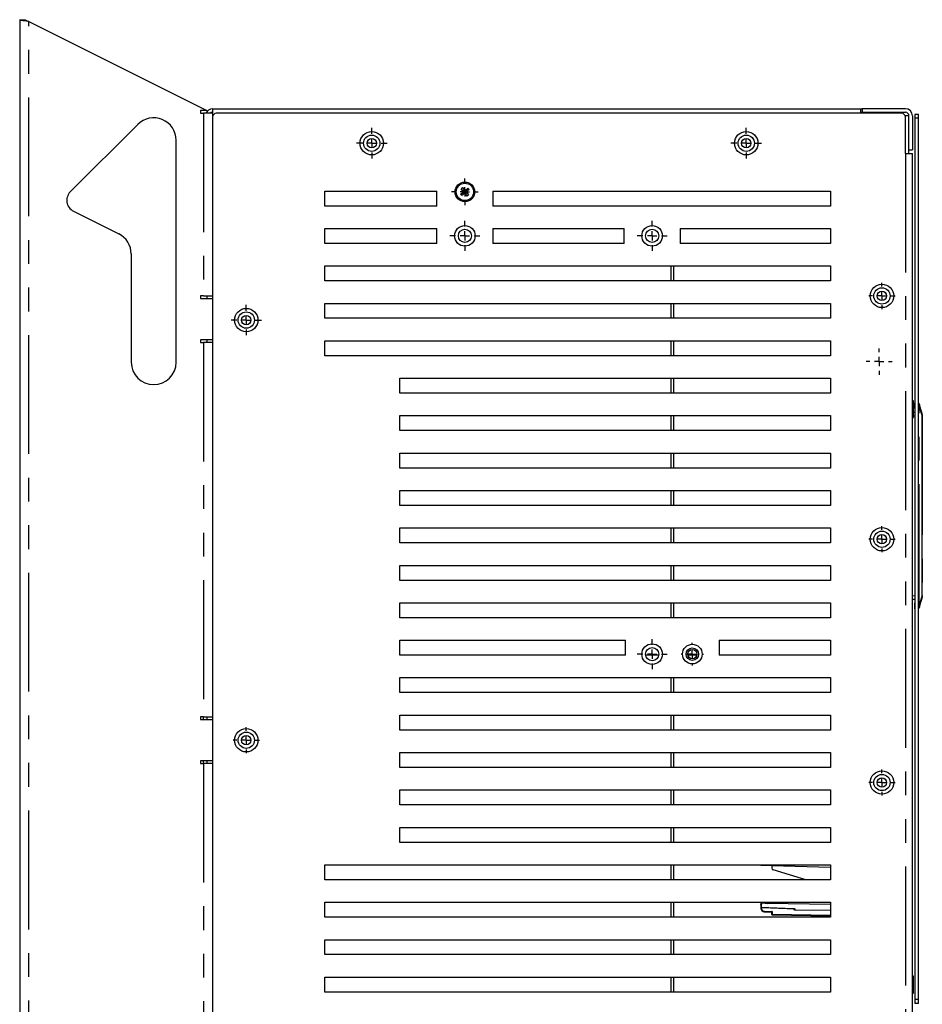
# Model space of a CAD drawing. Extents: x 89 to 295, y 55 to 285.
# Tile 12 of 27: x 89 to 138, y 170 to 223. Entities that reach past the tile are written whole.
import ezdxf

# ---------------------------------------------------------------- set-up
doc = ezdxf.new("R2010")
doc.units = 0
doc.linetypes.add('PHANTOM', pattern=[12.7, 6.35, -1.27, 1.27, -1.27, 1.27, -1.27])
doc.layers.get('0').update_dxf_attribs({"linetype": 'CONTINUOUS'})

# ---------------------------------------------------------------- blocks, each defined once
blk = doc.blocks.new('SW_CENTERMARKSYMBOL_116')
at = {"color": 0, "linetype": 'Continuous'}
for p, q in [((0, 0.5), (0, 0.815)), ((-0.5, 0), (-0.815, 0)), ((0, 0), (-0.25, 0)), ((0, 0), (0, 0.25)), ((0, 0), (0, -0.25)), ((0, 0), (0.25, 0)), ((0.5, 0), (0.815, 0)), ((0, -0.5), (0, -0.815))]:
    blk.add_line(p, q, dxfattribs=at)
blk = doc.blocks.new('SW_CENTERMARKSYMBOL_124')
at = {"color": 0, "linetype": 'Continuous'}
for p, q in [((0, 0.5), (0, 0.815)), ((-0.5, 0), (-0.815, 0)), ((0, 0), (-0.25, 0)), ((0, 0), (0, 0.25)), ((0, 0), (0, -0.25)), ((0, 0), (0.25, 0)), ((0.5, 0), (0.815, 0)), ((0, -0.5), (0, -0.815))]:
    blk.add_line(p, q, dxfattribs=at)
blk = doc.blocks.new('SW_CENTERMARKSYMBOL_126')
at = {"color": 0, "linetype": 'Continuous'}
for p, q in [((0, 0.5), (0, 0.815)), ((-0.5, 0), (-0.815, 0)), ((0, 0), (-0.25, 0)), ((0, 0), (0, 0.25)), ((0, 0), (0, -0.25)), ((0, 0), (0.25, 0)), ((0.5, 0), (0.815, 0)), ((0, -0.5), (0, -0.815))]:
    blk.add_line(p, q, dxfattribs=at)
blk = doc.blocks.new('SW_CENTERMARKSYMBOL_133')
at = {"color": 0, "linetype": 'Continuous'}
for p, q in [((0, 0.5), (0, 0.7)), ((-0.5, 0), (-0.7, 0)), ((0, 0), (-0.25, 0)), ((0, 0), (0, 0.25)), ((0, 0), (0, -0.25)), ((0, 0), (0.25, 0)), ((0.5, 0), (0.7, 0)), ((0, -0.5), (0, -0.7))]:
    blk.add_line(p, q, dxfattribs=at)
blk = doc.blocks.new('SW_CENTERMARKSYMBOL_136')
at = {"color": 0, "linetype": 'Continuous'}
for p, q in [((0, 0.5), (0, 0.7)), ((-0.5, 0), (-0.7, 0)), ((0, 0), (-0.25, 0)), ((0, 0), (0, 0.25)), ((0, 0), (0, -0.25)), ((0, 0), (0.25, 0)), ((0.5, 0), (0.7, 0)), ((0, -0.5), (0, -0.7))]:
    blk.add_line(p, q, dxfattribs=at)
blk = doc.blocks.new('SW_CENTERMARKSYMBOL_137')
at = {"color": 0, "linetype": 'Continuous'}
for p, q in [((0, 0.5), (0, 0.7)), ((-0.5, 0), (-0.7, 0)), ((0, 0), (-0.25, 0)), ((0, 0), (0, 0.25)), ((0, 0), (0, -0.25)), ((0, 0), (0.25, 0)), ((0.5, 0), (0.7, 0)), ((0, -0.5), (0, -0.7))]:
    blk.add_line(p, q, dxfattribs=at)
blk = doc.blocks.new('SW_CENTERMARKSYMBOL_140')
at = {"color": 0, "linetype": 'Continuous'}
for p, q in [((0, 0.5), (0, 0.7)), ((-0.5, 0), (-0.7, 0)), ((0, 0), (-0.25, 0)), ((0, 0), (0, 0.25)), ((0, 0), (0, -0.25)), ((0, 0), (0.25, 0)), ((0.5, 0), (0.7, 0)), ((0, -0.5), (0, -0.7))]:
    blk.add_line(p, q, dxfattribs=at)
blk = doc.blocks.new('SW_CENTERMARKSYMBOL_141')
at = {"color": 0, "linetype": 'Continuous'}
for p, q in [((0, 0.5), (0, 0.715)), ((-0.5, 0), (-0.715, 0)), ((0, 0), (-0.25, 0)), ((0, 0), (0, 0.25)), ((0, 0), (0, -0.25)), ((0, 0), (0.25, 0)), ((0.5, 0), (0.715, 0)), ((0, -0.5), (0, -0.715))]:
    blk.add_line(p, q, dxfattribs=at)
blk = doc.blocks.new('SW_CENTERMARKSYMBOL_143')
at = {"color": 0, "linetype": 'Continuous'}
for p, q in [((0, 0.5), (0, 0.6)), ((-0.5, 0), (-0.6, 0)), ((0, 0), (-0.25, 0)), ((0, 0), (0, 0.25)), ((0, 0), (0, -0.25)), ((0, 0), (0.25, 0)), ((0.5, 0), (0.6, 0)), ((0, -0.5), (0, -0.6))]:
    blk.add_line(p, q, dxfattribs=at)
blk = doc.blocks.new('SW_CENTERMARKSYMBOL_144')
at = {"color": 0, "linetype": 'Continuous'}
for p, q in [((0, 0.5), (0, 0.8)), ((-0.5, 0), (-0.8, 0)), ((0, 0), (-0.25, 0)), ((0, 0), (0, 0.25)), ((0, 0), (0, -0.25)), ((0, 0), (0.25, 0)), ((0.5, 0), (0.8, 0)), ((0, -0.5), (0, -0.8))]:
    blk.add_line(p, q, dxfattribs=at)
blk = doc.blocks.new('SW_CENTERMARKSYMBOL_146')
at = {"color": 0, "linetype": 'Continuous'}
for p, q in [((0, 0.5), (0, 0.8)), ((-0.5, 0), (-0.8, 0)), ((0, 0), (-0.25, 0)), ((0, 0), (0, 0.25)), ((0, 0), (0, -0.25)), ((0, 0), (0.25, 0)), ((0.5, 0), (0.8, 0)), ((0, -0.5), (0, -0.8))]:
    blk.add_line(p, q, dxfattribs=at)
blk = doc.blocks.new('SW_CENTERMARKSYMBOL_147')
at = {"color": 0, "linetype": 'Continuous'}
for p, q in [((0, 0.5), (0, 0.8)), ((-0.5, 0), (-0.8, 0)), ((0, 0), (-0.25, 0)), ((0, 0), (0, 0.25)), ((0, 0), (0, -0.25)), ((0, 0), (0.25, 0)), ((0.5, 0), (0.8, 0)), ((0, -0.5), (0, -0.8))]:
    blk.add_line(p, q, dxfattribs=at)
blk = doc.blocks.new('SW_CENTERMARKSYMBOL_150')
at = {"color": 0, "linetype": 'Continuous'}
for p, q in [((0, 0.5), (0, 0.7)), ((-0.5, 0), (-0.7, 0)), ((0, 0), (-0.25, 0)), ((0, 0), (0, 0.25)), ((0, 0), (0, -0.25)), ((0, 0), (0.25, 0)), ((0.5, 0), (0.7, 0)), ((0, -0.5), (0, -0.7))]:
    blk.add_line(p, q, dxfattribs=at)

msp = doc.modelspace()

# ---------------------------------------------------------------- linework, layer by layer
at = {"color": 7, "linetype": 'Continuous'}
for p, q in [((89.467, 222.944), (89.467, 123.444)), ((89.467, 222.944), (89.767, 222.944)), ((89.957, 222.848), (99.467, 218.094)), ((99.467, 218.094), (99.126, 218.094)), ((99.126, 218.094), (99.126, 217.944)), ((99.126, 217.944), (99.276, 217.944)), ((99.767, 217.944), (99.276, 217.944)), ((99.767, 218.184), (134.367, 218.184)), ((99.767, 218.184), (99.767, 217.803)), ((136.567, 217.944), (99.967, 217.944)), ((134.367, 218.184), (134.367, 217.944)), ((134.367, 218.184), (134.462, 218.184)), ((134.367, 217.994), (134.462, 217.994)), ((134.462, 218.184), (134.462, 217.994)), ((136.767, 218.184), (134.462, 218.184)), ((134.462, 217.994), (136.767, 217.994)), ((137.277, 217.884), (137.277, 217.684)), ((137.467, 217.884), (137.277, 217.884)), ((137.467, 217.684), (137.467, 217.884)), ((95.773, 217.349), (92.168, 213.744)), ((99.767, 217.744), (99.767, 128.644)), ((136.957, 217.803), (136.758, 217.803)), ((136.767, 215.794), (136.767, 217.744)), ((136.957, 215.994), (136.957, 217.803)), ((137.147, 217.803), (137.147, 215.994)), ((137.277, 217.684), (137.277, 170.584)), ((137.467, 170.584), (137.467, 217.684)), ((97.822, 204.644), (97.822, 216.501)), ((136.767, 215.794), (137.147, 215.794)), ((136.957, 215.794), (136.957, 215.994)), ((136.957, 215.994), (137.147, 215.994)), ((137.147, 146.144), (137.147, 215.794)), ((105.767, 213.787), (111.742, 213.787)), ((105.767, 212.987), (105.767, 213.787)), ((111.742, 212.987), (111.742, 213.787)), ((113.014, 213.622), (113.169, 213.751)), ((113.014, 213.622), (113.205, 213.747)), ((113.014, 213.622), (113.08, 213.542)), ((113.12, 213.972), (113.04, 213.905)), ((113.169, 213.751), (113.04, 213.905)), ((113.205, 213.747), (113.04, 213.905)), ((113.238, 213.707), (113.08, 213.542)), ((113.235, 213.67), (113.08, 213.542)), ((113.12, 213.972), (113.249, 213.817)), ((113.12, 213.972), (113.245, 213.78)), ((113.169, 213.751), (113.205, 213.747)), ((113.205, 213.747), (113.245, 213.78)), ((113.238, 213.707), (113.205, 213.747)), ((113.235, 213.67), (113.238, 213.707)), ((113.363, 213.516), (113.235, 213.67)), ((113.279, 213.74), (113.238, 213.707)), ((113.363, 213.516), (113.238, 213.707)), ((113.245, 213.78), (113.403, 213.945)), ((113.249, 213.817), (113.245, 213.78)), ((113.245, 213.78), (113.279, 213.74)), ((113.249, 213.817), (113.403, 213.945)), ((113.47, 213.865), (113.279, 213.74)), ((113.315, 213.737), (113.279, 213.74)), ((113.279, 213.74), (113.443, 213.582)), ((113.47, 213.865), (113.315, 213.737)), ((113.315, 213.737), (113.443, 213.582)), ((113.47, 213.865), (113.403, 213.945)), ((114.742, 213.787), (132.767, 213.787)), ((114.742, 213.787), (114.742, 212.987)), ((132.767, 213.787), (132.767, 212.987)), ((113.363, 213.516), (113.443, 213.582)), ((92.335, 212.715), (94.759, 211.504)), ((111.742, 212.987), (105.767, 212.987)), ((121.742, 212.987), (114.742, 212.987)), ((121.742, 212.987), (121.742, 212.994)), ((121.742, 212.994), (124.742, 212.994)), ((124.742, 212.994), (124.742, 212.987)), ((132.767, 212.987), (124.742, 212.987)), ((105.767, 211.787), (111.742, 211.787)), ((105.767, 210.987), (105.767, 211.787)), ((111.742, 210.987), (111.742, 211.787)), ((114.742, 211.787), (114.742, 210.987)), ((114.742, 211.787), (121.742, 211.787)), ((121.742, 210.987), (121.742, 211.787)), ((124.742, 211.787), (124.742, 210.987)), ((124.742, 211.787), (132.767, 211.787)), ((132.767, 211.787), (132.767, 210.987)), ((111.742, 210.987), (105.767, 210.987)), ((121.742, 210.987), (114.742, 210.987)), ((132.767, 210.987), (124.742, 210.987)), ((95.422, 210.43), (95.422, 204.644)), ((105.767, 209.787), (132.767, 209.787)), ((105.767, 208.987), (105.767, 209.787)), ((124.242, 209.787), (124.242, 208.987)), ((124.392, 208.987), (124.392, 209.787)), ((132.767, 209.787), (132.767, 208.987)), ((132.767, 208.987), (105.767, 208.987)), ((99.276, 208.194), (99.126, 208.194)), ((99.126, 208.194), (99.126, 208.044)), ((99.126, 208.044), (99.767, 208.044)), ((99.276, 208.194), (99.767, 208.194)), ((99.467, 208.194), (99.467, 208.044)), ((105.767, 207.787), (132.767, 207.787)), ((105.767, 206.987), (105.767, 207.787)), ((124.242, 207.787), (124.242, 206.987)), ((124.392, 206.987), (124.392, 207.787)), ((132.767, 207.787), (132.767, 206.987)), ((132.767, 206.987), (105.767, 206.987)), ((99.767, 205.844), (99.126, 205.844)), ((99.126, 205.844), (99.126, 205.694)), ((99.467, 205.844), (99.467, 205.694)), ((105.767, 205.787), (132.767, 205.787)), ((105.767, 204.987), (105.767, 205.787)), ((124.242, 205.787), (124.242, 204.987)), ((124.392, 204.987), (124.392, 205.787)), ((132.767, 205.787), (132.767, 204.987)), ((99.126, 205.694), (99.276, 205.694)), ((99.767, 205.694), (99.276, 205.694)), ((132.767, 204.987), (105.767, 204.987)), ((109.767, 203.787), (132.767, 203.787)), ((109.767, 202.987), (109.767, 203.787)), ((124.242, 203.787), (124.242, 202.987)), ((124.392, 202.987), (124.392, 203.787)), ((132.767, 203.787), (132.767, 202.987)), ((132.767, 202.987), (109.767, 202.987)), ((137.197, 202.586), (137.147, 202.586)), ((137.197, 201.686), (137.197, 202.586)), ((137.267, 202.167), (137.267, 202.467)), ((137.267, 202.467), (137.277, 202.467)), ((137.267, 202.167), (137.267, 191.767)), ((137.658, 201.907), (137.506, 202.404)), ((109.767, 201.787), (132.767, 201.787)), ((109.767, 200.987), (109.767, 201.787)), ((124.242, 201.787), (124.242, 200.987)), ((124.392, 200.987), (124.392, 201.787)), ((132.767, 201.787), (132.767, 200.987)), ((137.147, 201.686), (137.197, 201.686)), ((137.197, 201.967), (137.267, 201.967)), ((137.667, 192.174), (137.667, 201.761)), ((132.767, 200.987), (109.767, 200.987)), ((109.767, 199.787), (132.767, 199.787)), ((109.767, 198.987), (109.767, 199.787)), ((124.242, 199.787), (124.242, 198.987)), ((124.392, 198.987), (124.392, 199.787)), ((132.767, 199.787), (132.767, 198.987)), ((132.767, 198.987), (109.767, 198.987)), ((109.767, 197.787), (132.767, 197.787)), ((109.767, 196.987), (109.767, 197.787)), ((124.242, 197.787), (124.242, 196.987)), ((124.392, 196.987), (124.392, 197.787)), ((132.767, 197.787), (132.767, 196.987)), ((132.767, 196.987), (109.767, 196.987)), ((109.767, 195.787), (132.767, 195.787)), ((109.767, 194.987), (109.767, 195.787)), ((124.242, 195.787), (124.242, 194.987)), ((124.392, 194.987), (124.392, 195.787)), ((132.767, 195.787), (132.767, 194.987)), ((132.767, 194.987), (109.767, 194.987)), ((109.767, 193.787), (132.767, 193.787)), ((109.767, 192.987), (109.767, 193.787)), ((124.242, 193.787), (124.242, 192.987)), ((124.392, 192.987), (124.392, 193.787)), ((132.767, 193.787), (132.767, 192.987)), ((132.767, 192.987), (109.767, 192.987)), ((137.506, 191.531), (137.658, 192.028)), ((109.767, 191.787), (132.767, 191.787)), ((109.767, 190.987), (109.767, 191.787)), ((124.242, 191.787), (124.242, 190.987)), ((124.392, 190.987), (124.392, 191.787)), ((132.767, 191.787), (132.767, 190.987)), ((137.267, 191.967), (137.147, 191.969)), ((137.267, 191.467), (137.267, 191.767)), ((132.767, 190.987), (109.767, 190.987)), ((137.277, 191.468), (137.267, 191.467)), ((109.767, 189.787), (121.814, 189.787)), ((109.767, 188.987), (109.767, 189.787)), ((121.814, 188.987), (121.814, 189.787)), ((126.814, 189.787), (126.814, 188.987)), ((126.814, 189.787), (132.767, 189.787)), ((132.767, 189.787), (132.767, 188.987)), ((121.814, 188.987), (109.767, 188.987)), ((123.587, 188.987), (122.896, 188.987)), ((125.63, 188.987), (125.143, 188.987)), ((132.767, 188.987), (126.814, 188.987)), ((109.767, 187.787), (132.767, 187.787)), ((109.767, 186.987), (109.767, 187.787)), ((124.242, 187.787), (124.242, 186.987)), ((124.392, 186.987), (124.392, 187.787)), ((132.767, 187.787), (132.767, 186.987)), ((132.767, 186.987), (109.767, 186.987)), ((109.767, 185.787), (132.767, 185.787)), ((109.767, 184.987), (109.767, 185.787)), ((124.242, 185.787), (124.242, 184.987)), ((124.392, 184.987), (124.392, 185.787)), ((132.767, 185.787), (132.767, 184.987)), ((99.276, 185.694), (99.126, 185.694)), ((99.126, 185.694), (99.126, 185.544)), ((99.126, 185.544), (99.767, 185.544)), ((99.276, 185.694), (99.767, 185.694)), ((99.467, 185.694), (99.467, 185.544)), ((132.767, 184.987), (109.767, 184.987)), ((109.767, 183.787), (132.767, 183.787)), ((109.767, 182.987), (109.767, 183.787)), ((124.242, 183.787), (124.242, 182.987)), ((124.392, 182.987), (124.392, 183.787)), ((132.767, 183.787), (132.767, 182.987)), ((99.767, 183.344), (99.126, 183.344)), ((99.126, 183.344), (99.126, 183.194)), ((99.126, 183.194), (99.276, 183.194)), ((99.767, 183.194), (99.276, 183.194)), ((99.467, 183.344), (99.467, 183.194)), ((132.767, 182.987), (109.767, 182.987)), ((109.767, 181.787), (132.767, 181.787)), ((109.767, 180.987), (109.767, 181.787)), ((124.242, 181.787), (124.242, 180.987)), ((124.392, 180.987), (124.392, 181.787)), ((132.767, 181.787), (132.767, 180.987)), ((132.767, 180.987), (109.767, 180.987)), ((109.767, 179.787), (132.767, 179.787)), ((109.767, 178.987), (109.767, 179.787)), ((124.242, 179.787), (124.242, 178.987)), ((124.392, 178.987), (124.392, 179.787)), ((132.767, 179.787), (132.767, 178.987)), ((132.767, 178.987), (109.767, 178.987)), ((105.767, 177.787), (132.767, 177.787)), ((105.767, 176.987), (105.767, 177.787)), ((124.242, 177.787), (124.242, 176.987)), ((124.392, 176.987), (124.392, 177.787)), ((129.047, 177.746), (129.047, 177.775)), ((129.627, 177.731), (129.047, 177.746)), ((129.627, 177.787), (129.627, 177.731)), ((132.767, 177.649), (129.627, 177.731)), ((129.627, 177.731), (129.627, 177.62)), ((131.454, 176.987), (129.698, 177.524)), ((132.767, 177.787), (132.767, 176.987)), ((132.767, 176.987), (105.767, 176.987)), ((105.767, 175.787), (132.767, 175.787)), ((105.767, 174.987), (105.767, 175.787)), ((124.242, 175.787), (124.242, 174.987)), ((124.392, 174.987), (124.392, 175.787)), ((129.047, 175.787), (129.047, 175.677)), ((129.272, 175.729), (129.106, 175.731)), ((129.272, 175.729), (129.376, 175.727)), ((129.375, 175.738), (129.375, 175.787)), ((129.376, 175.727), (129.377, 175.727)), ((129.377, 175.787), (129.377, 175.727)), ((129.378, 175.727), (129.377, 175.727)), ((129.378, 175.727), (129.378, 175.787)), ((129.378, 175.727), (129.378, 175.727)), ((132.767, 175.668), (129.378, 175.727)), ((132.767, 175.787), (132.767, 174.987)), ((129.047, 175.512), (129.047, 175.484)), ((129.24, 175.282), (129.628, 175.269)), ((129.627, 175.124), (129.627, 175.27)), ((132.767, 174.987), (105.767, 174.987)), ((129.627, 175.124), (129.627, 175.122)), ((129.627, 175.122), (132.767, 175.068)), ((105.767, 173.787), (132.767, 173.787)), ((105.767, 172.987), (105.767, 173.787)), ((124.242, 173.787), (124.242, 172.987)), ((124.392, 172.987), (124.392, 173.787)), ((132.767, 173.787), (132.767, 172.987)), ((132.767, 172.987), (105.767, 172.987)), ((105.767, 171.787), (132.767, 171.787)), ((105.767, 170.987), (105.767, 171.787)), ((124.242, 171.787), (124.242, 170.987)), ((124.392, 170.987), (124.392, 171.787)), ((132.767, 171.787), (132.767, 170.987)), ((137.197, 171.834), (137.147, 171.834)), ((137.197, 170.934), (137.197, 171.834)), ((132.767, 170.987), (105.767, 170.987)), ((137.147, 170.934), (137.197, 170.934)), ((137.277, 170.584), (137.277, 170.384)), ((137.467, 170.384), (137.467, 170.584)), ((137.467, 170.384), (137.277, 170.384))]:
    msp.add_line(p, q, dxfattribs=at)
at = {"color": 58, "linetype": 'PHANTOM'}
for p, q in [((89.957, 123.539), (89.957, 222.848)), ((99.276, 217.944), (99.276, 208.194)), ((99.767, 217.803), (99.776, 217.803)), ((137.467, 217.684), (137.277, 217.684)), ((136.767, 215.794), (136.767, 146.144)), ((99.276, 205.694), (99.276, 185.694)), ((137.277, 202.167), (137.267, 202.167)), ((137.501, 202.167), (137.467, 202.167)), ((137.501, 191.767), (137.501, 202.167)), ((137.506, 202.258), (137.658, 201.761)), ((137.267, 201.767), (137.197, 201.767)), ((137.658, 201.761), (137.658, 192.174)), ((137.658, 201.761), (137.667, 201.761)), ((137.147, 192.169), (137.267, 192.167)), ((137.658, 192.174), (137.506, 191.677)), ((137.667, 192.174), (137.658, 192.174)), ((137.267, 191.767), (137.277, 191.767)), ((137.467, 191.767), (137.501, 191.767)), ((99.276, 185.544), (99.276, 185.694)), ((99.276, 183.194), (99.276, 183.344)), ((99.276, 183.194), (99.276, 163.194)), ((129.06, 177.787), (129.047, 177.775)), ((129.054, 175.787), (129.054, 175.677)), ((129.259, 175.749), (129.072, 175.752)), ((129.368, 175.747), (129.259, 175.749)), ((129.368, 175.747), (129.368, 175.787)), ((129.054, 175.677), (129.047, 175.677)), ((129.067, 175.484), (129.047, 175.484)), ((129.067, 175.671), (129.067, 175.515)), ((129.067, 175.51), (129.067, 175.484)), ((129.24, 175.283), (129.627, 175.27)), ((129.24, 175.282), (129.24, 175.283)), ((129.241, 175.303), (129.647, 175.29)), ((129.647, 175.29), (129.647, 175.143)), ((130.828, 175.409), (130.828, 175.445)), ((130.847, 175.409), (130.828, 175.409)), ((130.867, 175.422), (130.867, 175.387)), ((130.867, 175.387), (132.767, 175.362)), ((132.767, 175.343), (130.867, 175.368)), ((132.767, 175.075), (129.627, 175.124)), ((129.647, 175.143), (132.767, 175.095)), ((137.467, 170.584), (137.277, 170.584))]:
    msp.add_line(p, q, dxfattribs=at)
at = {"color": 58, "linetype": 'PHANTOM', "flags": 128}
for points in [[(129.067, 175.671), (129.063, 175.672), (129.06, 175.672), (129.056, 175.672), (129.053, 175.673), (129.051, 175.674), (129.049, 175.675), (129.048, 175.676), (129.047, 175.677)], [(130.828, 175.448), (130.828, 175.446), (130.827, 175.444), (130.827, 175.445)], [(130.849, 175.434), (130.848, 175.436), (130.847, 175.44)]]:
    msp.add_lwpolyline(points, dxfattribs=at)
at = {"color": 7, "linetype": 'Continuous'}
for centre, radius in [((108.267, 216.344), 0.625), ((108.267, 216.344), 0.435), ((128.267, 216.344), 0.625), ((128.267, 216.344), 0.435), ((108.267, 216.344), 0.25), ((128.267, 216.344), 0.25), ((113.242, 213.744), 0.525), ((113.242, 213.744), 0.465), ((113.242, 211.394), 0.55), ((113.242, 211.394), 0.35), ((123.242, 211.394), 0.55), ((123.242, 211.394), 0.35), ((135.515, 208.184), 0.625), ((135.515, 208.184), 0.435), ((135.515, 208.184), 0.25), ((101.567, 206.894), 0.625), ((101.567, 206.894), 0.435), ((101.567, 206.894), 0.25), ((135.515, 195.184), 0.625), ((135.515, 195.184), 0.435), ((135.515, 195.184), 0.25), ((123.242, 189.044), 0.55), ((125.387, 189.044), 0.525), ((123.242, 189.044), 0.35), ((125.387, 189.044), 0.335), ((125.387, 189.044), 0.25), ((101.567, 184.444), 0.625), ((101.567, 184.444), 0.435), ((101.567, 184.444), 0.25), ((135.515, 182.184), 0.625), ((135.515, 182.184), 0.435), ((135.515, 182.184), 0.25)]:
    msp.add_circle(centre, radius, dxfattribs=at)
for centre, radius, start, end in [((99.767, 217.803), 0.381, 90, 158.3306), ((99.767, 217.803), 0.191, 90, 132.4783), ((99.967, 217.744), 0.2, 90, 180), ((136.567, 217.744), 0.2, 0, 90), ((136.767, 217.803), 0.381, 0, 90), ((136.767, 217.803), 0.191, 0, 90), ((96.622, 216.501), 1.2, 0, 135), ((92.622, 213.29), 0.642, 135, 243.4349), ((94.222, 210.43), 1.2, 0, 63.4349), ((96.622, 204.644), 1.2, 180, 0), ((137.453, 202.408), 0.05, 17, 39.0267), ((137.467, 201.849), 0.2, 0, 17), ((135.893, 196.702), 1.775, 359.4334, 2.7198), ((135.893, 196.667), 1.775, 357.2802, 2.7198), ((135.893, 195.367), 1.775, 357.2802, 2.7198), ((137.467, 192.086), 0.2, 343, 0), ((137.453, 191.527), 0.05, 320.9733, 343), ((129.727, 177.62), 0.1, 180, 253), ((129.067, 175.53), 0.02, 180, 270), ((129.247, 175.482), 0.2, 180, 268), ((130.878, 175.447), 0.0507, 178.6941, 182.2758)]:
    msp.add_arc(centre, radius, start, end, dxfattribs=at)
at = {"color": 58, "linetype": 'PHANTOM'}
for centre, radius, start, end in [((137.463, 202.39), 0.046, 18.3854, 84.6542), ((137.46, 202.21), 0.0664, 46.4539, 84.4608), ((137.46, 191.725), 0.0664, 275.5404, 313.5467), ((137.463, 191.545), 0.046, 275.3461, 341.6129), ((129.065, 175.533), 0.0178, 190.9847, 277.1886), ((129.581, 175.287), 0.34, 177.3181, 180.6782), ((130.867, 175.442), 0.0197, 205.2478, 271.3426), ((130.416, 175.378), 0.451, 358.7676, 1.2324)]:
    msp.add_arc(centre, radius, start, end, dxfattribs=at)
at = {"color": 7, "linetype": 'Continuous'}
for points, knots in [([(89.957, 222.848), (89.906, 222.855), (89.798, 222.868), (89.652, 222.888), (89.538, 222.909), (89.476, 222.927), (89.47, 222.939), (89.467, 222.944)], [0, 0, 0, 0, 0.202129, 0.418442, 0.634757, 0.85107, 1, 1, 1, 1]), ([(89.767, 222.944), (89.769, 222.937), (89.774, 222.922), (89.81, 222.901), (89.863, 222.879), (89.915, 222.862), (89.948, 222.852), (89.957, 222.848)], [0, 0, 0, 0, 0.225455, 0.450905, 0.676287, 0.90167, 1, 1, 1, 1]), ([(137.494, 202.436), (137.492, 202.439), (137.487, 202.445), (137.478, 202.452), (137.47, 202.454), (137.467, 202.455)], [0, 0, 0, 0, 0.336676, 0.677252, 1, 1, 1, 1]), ([(137.467, 191.479), (137.47, 191.481), (137.478, 191.483), (137.487, 191.49), (137.492, 191.496), (137.494, 191.499)], [0, 0, 0, 0, 0.322744, 0.663328, 1, 1, 1, 1]), ([(129.083, 175.739), (129.083, 175.739), (129.083, 175.739), (129.082, 175.74), (129.081, 175.741), (129.079, 175.742), (129.077, 175.745), (129.074, 175.748), (129.073, 175.75), (129.072, 175.752)], [0, 0, 0, 0, 0.0341436, 0.0633905, 0.1261819, 0.2514074, 0.5011689, 0.7049577, 1, 1, 1, 1]), ([(129.083, 175.739), (129.084, 175.738), (129.087, 175.736), (129.092, 175.734), (129.099, 175.732), (129.103, 175.732), (129.106, 175.731)], [0, 0, 0, 0, 0.188481, 0.417037, 0.687231, 1, 1, 1, 1]), ([(129.376, 175.727), (129.376, 175.727), (129.376, 175.727), (129.376, 175.728), (129.376, 175.73), (129.376, 175.733), (129.376, 175.736), (129.375, 175.738)], [0, 0, 0, 0, 0.214308, 0.39037, 0.52828, 0.781794, 1, 1, 1, 1]), ([(129.067, 175.515), (129.174, 175.511), (129.393, 175.501), (129.729, 175.488), (130.082, 175.474), (130.449, 175.461), (130.7, 175.452), (130.828, 175.448)], [0, 0, 0, 0, 0.182212, 0.373317, 0.573316, 0.78221, 1, 1, 1, 1]), ([(129.647, 175.29), (129.646, 175.288), (129.643, 175.286), (129.64, 175.283), (129.637, 175.28), (129.634, 175.277), (129.631, 175.274), (129.628, 175.271), (129.628, 175.271), (129.627, 175.27)], [0, 0, 0, 0, 0.159789, 0.29642, 0.409948, 0.500482, 0.689334, 0.853882, 1, 1, 1, 1]), ([(130.827, 175.445), (130.83, 175.445), (130.836, 175.445), (130.843, 175.442), (130.848, 175.438), (130.848, 175.435), (130.849, 175.433)], [0, 0, 0, 0, 0.2371833, 0.4832145, 0.7417364, 1, 1, 1, 1]), ([(129.647, 175.143), (129.646, 175.143), (129.644, 175.14), (129.641, 175.137), (129.637, 175.134), (129.634, 175.13), (129.631, 175.127), (129.628, 175.124), (129.628, 175.124), (129.627, 175.124)], [0, 0, 0, 0, 0.084623, 0.250636, 0.389901, 0.500692, 0.692126, 0.858015, 1, 1, 1, 1])]:
    msp.add_open_spline(points, degree=3, knots=knots, dxfattribs=at)
for points in [[(137.501, 202.422), (137.501, 202.422), (137.503, 202.416), (137.506, 202.404)], [(137.667, 201.849), (137.667, 201.849), (137.667, 201.819), (137.667, 201.761)], [(137.667, 192.174), (137.667, 192.116), (137.667, 192.086), (137.667, 192.086)], [(137.506, 191.531), (137.503, 191.519), (137.501, 191.513), (137.501, 191.513)], [(129.375, 175.738), (129.373, 175.741), (129.37, 175.744), (129.368, 175.747)], [(129.047, 175.677), (129.047, 175.621), (129.047, 175.571), (129.047, 175.53)], [(129.627, 175.27), (129.627, 175.27), (129.627, 175.27), (129.627, 175.27)], [(129.627, 175.27), (129.627, 175.27), (129.627, 175.27), (129.627, 175.27)], [(130.847, 175.44), (130.847, 175.427), (130.847, 175.416), (130.847, 175.409)], [(129.627, 175.124), (129.627, 175.124), (129.627, 175.124), (129.627, 175.124)]]:
    msp.add_open_spline(points, degree=3, dxfattribs=at)
at = {"color": 58, "linetype": 'PHANTOM'}
for points in [[(137.506, 202.258), (137.503, 202.229), (137.501, 202.198), (137.501, 202.167)], [(137.501, 191.767), (137.501, 191.736), (137.503, 191.705), (137.506, 191.677)], [(129.054, 175.677), (129.058, 175.675), (129.063, 175.673), (129.067, 175.671)]]:
    msp.add_open_spline(points, degree=3, dxfattribs=at)
for points, knots in [([(137.506, 202.404), (137.507, 202.402), (137.508, 202.397), (137.51, 202.388), (137.511, 202.378), (137.512, 202.368), (137.513, 202.357), (137.513, 202.342), (137.513, 202.325), (137.512, 202.304), (137.509, 202.282), (137.507, 202.266), (137.506, 202.258)], [0, 0, 0, 0, 0.083532, 0.166683, 0.249693, 0.332805, 0.416259, 0.500292, 0.625954, 0.750587, 0.874998, 1, 1, 1, 1]), ([(137.658, 201.761), (137.659, 201.767), (137.659, 201.777), (137.66, 201.793), (137.661, 201.807), (137.662, 201.821), (137.662, 201.834), (137.662, 201.846), (137.662, 201.859), (137.662, 201.874), (137.661, 201.888), (137.66, 201.9), (137.659, 201.905), (137.658, 201.907)], [0, 0, 0, 0, 0.077166, 0.151804, 0.224257, 0.294901, 0.364139, 0.432402, 0.500136, 0.618908, 0.74033, 0.866685, 1, 1, 1, 1]), ([(137.658, 192.028), (137.659, 192.029), (137.659, 192.032), (137.66, 192.037), (137.661, 192.043), (137.662, 192.051), (137.662, 192.059), (137.662, 192.068), (137.662, 192.081), (137.662, 192.098), (137.661, 192.121), (137.66, 192.146), (137.659, 192.164), (137.658, 192.174)], [0, 0, 0, 0, 0.077166, 0.151804, 0.224257, 0.294901, 0.364139, 0.432402, 0.500136, 0.618908, 0.74033, 0.866685, 1, 1, 1, 1]), ([(137.506, 191.677), (137.507, 191.672), (137.508, 191.661), (137.51, 191.646), (137.511, 191.631), (137.512, 191.617), (137.513, 191.603), (137.513, 191.588), (137.513, 191.572), (137.512, 191.556), (137.509, 191.542), (137.507, 191.534), (137.506, 191.531)], [0, 0, 0, 0, 0.083532, 0.166683, 0.249693, 0.332805, 0.416259, 0.500292, 0.625954, 0.750587, 0.874998, 1, 1, 1, 1]), ([(129.054, 175.677), (129.056, 175.682), (129.06, 175.692), (129.064, 175.707), (129.067, 175.722), (129.07, 175.737), (129.071, 175.747), (129.072, 175.752)], [0, 0, 0, 0, 0.205178, 0.406964, 0.606145, 0.803543, 1, 1, 1, 1]), ([(129.083, 175.739), (129.083, 175.734), (129.081, 175.725), (129.079, 175.712), (129.075, 175.698), (129.072, 175.685), (129.069, 175.676), (129.067, 175.671)], [0, 0, 0, 0, 0.19559, 0.393088, 0.592796, 0.795006, 1, 1, 1, 1]), ([(129.272, 175.729), (129.268, 175.729), (129.265, 175.731), (129.26, 175.738), (129.259, 175.743), (129.259, 175.749)], [0, 0, 0, 0, 0.5, 0.5, 1, 1, 1, 1]), ([(129.047, 175.484), (129.047, 175.458), (129.052, 175.432), (129.067, 175.397), (129.073, 175.385), (129.087, 175.364), (129.095, 175.354), (129.112, 175.335), (129.122, 175.327), (129.143, 175.312), (129.154, 175.306), (129.189, 175.29), (129.215, 175.284), (129.24, 175.283)], [0, 0, 0, 0, 0.25, 0.25, 0.375, 0.375, 0.5, 0.5, 0.625, 0.625, 0.75, 0.75, 1, 1, 1, 1]), ([(129.067, 175.484), (129.067, 175.479), (129.067, 175.47), (129.069, 175.456), (129.072, 175.442), (129.075, 175.429), (129.082, 175.409), (129.095, 175.385), (129.117, 175.358), (129.143, 175.335), (129.17, 175.32), (129.195, 175.31), (129.218, 175.305), (129.233, 175.304), (129.241, 175.303)], [0, 0, 0, 0, 0.050456, 0.100458, 0.150302, 0.200288, 0.250711, 0.375434, 0.500274, 0.625025, 0.749939, 0.833482, 0.916369, 1, 1, 1, 1]), ([(130.828, 175.448), (130.83, 175.448), (130.833, 175.448), (130.839, 175.447), (130.845, 175.445), (130.851, 175.442), (130.857, 175.438), (130.861, 175.434), (130.865, 175.43), (130.867, 175.426), (130.867, 175.423), (130.867, 175.422)], [0, 0, 0, 0, 0.08091, 0.163072, 0.24897, 0.372357, 0.499713, 0.623582, 0.749331, 0.874355, 1, 1, 1, 1]), ([(130.867, 175.368), (130.865, 175.368), (130.862, 175.368), (130.857, 175.369), (130.851, 175.372), (130.845, 175.375), (130.839, 175.38), (130.834, 175.386), (130.83, 175.394), (130.828, 175.401), (130.828, 175.406), (130.828, 175.409)], [0, 0, 0, 0, 0.082435, 0.165479, 0.250653, 0.374235, 0.499777, 0.621952, 0.749004, 0.874125, 1, 1, 1, 1]), ([(130.847, 175.409), (130.847, 175.408), (130.848, 175.405), (130.849, 175.401), (130.851, 175.397), (130.854, 175.393), (130.859, 175.389), (130.864, 175.388), (130.867, 175.387)], [0, 0, 0, 0, 0.1418458, 0.272722, 0.3927065, 0.5019745, 0.7569168, 1, 1, 1, 1])]:
    msp.add_open_spline(points, degree=3, knots=knots, dxfattribs=at)

# ---------------------------------------------------------------- block references
at = {"color": 7, "linetype": 'Continuous'}
for name, p in [('SW_CENTERMARKSYMBOL_116', (108.267, 216.344)), ('SW_CENTERMARKSYMBOL_126', (128.267, 216.344)), ('SW_CENTERMARKSYMBOL_141', (113.242, 213.744)), ('SW_CENTERMARKSYMBOL_144', (113.242, 211.394)), ('SW_CENTERMARKSYMBOL_146', (123.242, 211.394)), ('SW_CENTERMARKSYMBOL_137', (135.515, 208.184)), ('SW_CENTERMARKSYMBOL_124', (101.567, 206.894)), ('SW_CENTERMARKSYMBOL_140', (135.367, 204.674)), ('SW_CENTERMARKSYMBOL_133', (135.515, 195.184)), ('SW_CENTERMARKSYMBOL_147', (123.242, 189.044)), ('SW_CENTERMARKSYMBOL_143', (125.387, 189.044)), ('SW_CENTERMARKSYMBOL_150', (101.567, 184.444)), ('SW_CENTERMARKSYMBOL_136', (135.515, 182.184))]:
    msp.add_blockref(name, p, dxfattribs=at)

doc.saveas('drawing.dxf')
